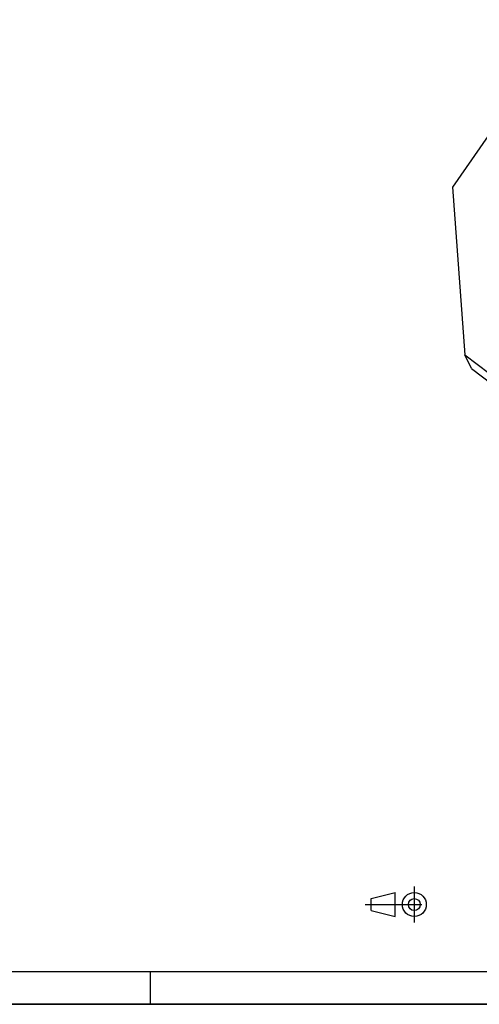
# Model space of a CAD drawing. Header units: millimetres. Extents: x 0 to 4200, y 0 to 2970.
# Tile 7 of 20: x 2100 to 2803, y 0 to 1505. Entities that reach past the tile are written whole.
import ezdxf

# ---------------------------------------------------------------- set-up
doc = ezdxf.new("R2010")
doc.units = ezdxf.units.MM
doc.header["$LTSCALE"] = 231
doc.linetypes.add('CENTER', pattern=[0.6, 0.375, -0.075, 0.075, -0.075])
doc.layers.get('0').update_dxf_attribs({"linetype": 'CONTINUOUS'})

# ---------------------------------------------------------------- blocks, each defined once
blk = doc.blocks.new('PROJEKTIONSMETHODE_1_BL4', base_point=(2680, 152.5))
at = {"color": 2, "linetype": 'CONTINUOUS'}
for p, q in [((2637.8, 161.7), (2674.5, 170.8)), ((2674.5, 134.2), (2674.5, 170.8)), ((2637.8, 143.3), (2637.8, 161.7)), ((2637.8, 143.3), (2674.5, 134.2))]:
    blk.add_line(p, q, dxfattribs=at)
at = {"color": 2, "linetype": 'CENTER'}
for p, q in [((2703.8, 180), (2703.8, 125)), ((2628.7, 152.5), (2731.3, 152.5))]:
    blk.add_line(p, q, dxfattribs=at)
at = {"color": 2, "linetype": 'CONTINUOUS'}
for radius in [18.3, 9.17]:
    blk.add_circle((2703.8, 152.5), radius, dxfattribs=at)

msp = doc.modelspace()

# ---------------------------------------------------------------- linework, layer by layer
at = {"color": 7, "linetype": 'CONTINUOUS'}
for p, q in [((2939.285, 1505.473), (2762.301, 1249.372)), ((2762.301, 1249.372), (2781.003, 993.271)), ((2791.374, 972.136), (2781.003, 993.271)), ((2781.003, 993.271), (2988.249, 834.992)), ((2791.374, 972.136), (2998.62, 813.857)), ((0, 0), (4200, 0))]:
    msp.add_line(p, q, dxfattribs=at)
at = {"color": 5, "linetype": 'CONTINUOUS'}
msp.add_line((50, 50), (4150, 50), dxfattribs=at)
at = {"color": 3, "linetype": 'CONTINUOUS'}
for p, q in [((2300, 0), (2300, 50)), ((4200, 0), (0, 0))]:
    msp.add_line(p, q, dxfattribs=at)

# ---------------------------------------------------------------- block references
at = {"color": 2, "linetype": 'CONTINUOUS'}
msp.add_blockref('PROJEKTIONSMETHODE_1_BL4', (2680, 152.5), dxfattribs=at)

doc.saveas('drawing.dxf')
